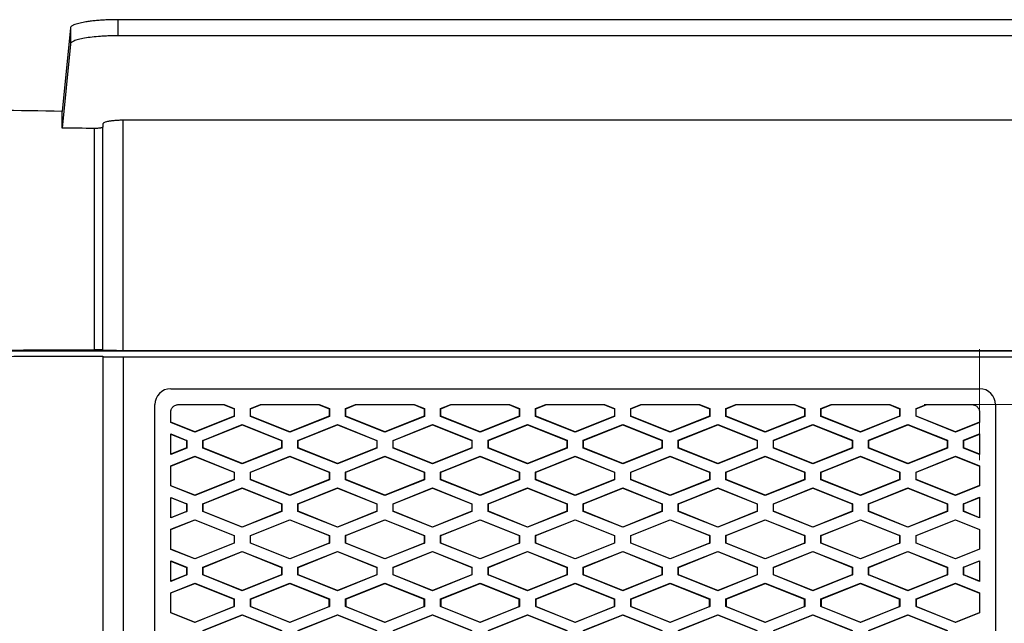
# Model space of a CAD drawing. Header units: millimetres. Extents: x -945 to 1227, y -951 to 1232.
# Tile 116 of 171: x 241 to 303, y 326 to 364. Entities that reach past the tile are written whole.
import ezdxf

# ---------------------------------------------------------------- set-up
doc = ezdxf.new("R2010")
doc.units = ezdxf.units.MM

# ---------------------------------------------------------------- blocks, each defined once
blk = doc.blocks.new('SW_CENTERMARKSYMBOL_0')
at = {"color": 0, "linetype": 'Continuous', "lineweight": 18}
for p, q in [((0, 2.5), (0, 3.5)), ((0, 0), (0, 2.5)), ((-2.5, 0), (-3.5, 0)), ((0, 0), (-2.5, 0)), ((0, 0), (0, -2.5)), ((0, 0), (2.5, 0)), ((2.5, 0), (3.5, 0)), ((0, -2.5), (0, -3.5))]:
    blk.add_line(p, q, dxfattribs=at)

msp = doc.modelspace()

# ---------------------------------------------------------------- linework, layer by layer
at = {"color": 7, "linetype": 'Continuous', "lineweight": 25}
for p, q in [((304.722, 363.799), (247.018, 363.799)), ((247.018, 363.799), (247.018, 362.784)), ((244.018, 363.28), (243.498, 358.019)), ((244.018, 363.28), (244.018, 362.264)), ((244.018, 362.264), (243.494, 356.968)), ((304.722, 362.784), (247.018, 362.784)), ((247.347, 342.926), (247.347, 357.459)), ((304.392, 357.459), (247.347, 357.459)), ((246.07, 357.224), (246.07, 357.031)), ((246.07, 342.967), (246.07, 342.949)), ((321.414, 342.892), (230.325, 342.892)), ((304.392, 342.926), (247.347, 342.926)), ((247.347, 342.529), (247.348, 289.619)), ((247.347, 342.529), (304.392, 342.529)), ((250.347, 340.529), (301.392, 340.529)), ((301.392, 340.529), (301.392, 340.529)), ((249.348, 291.619), (249.347, 339.529)), ((250.847, 339.529), (253.718, 339.529)), ((253.68, 339.529), (254.345, 339.263)), ((253.718, 339.529), (254.359, 339.272)), ((254.359, 339.272), (254.345, 339.263)), ((254.345, 339.263), (254.345, 338.794)), ((254.359, 339.272), (254.359, 338.785)), ((255.377, 339.272), (256.018, 339.529)), ((255.377, 338.785), (255.377, 339.272)), ((255.391, 339.263), (255.377, 339.272)), ((255.391, 339.263), (256.056, 339.529)), ((255.391, 338.794), (255.391, 339.263)), ((256.018, 339.529), (259.718, 339.529)), ((259.68, 339.529), (260.345, 339.263)), ((259.718, 339.529), (260.359, 339.272)), ((260.359, 339.272), (260.345, 339.263)), ((260.345, 339.263), (260.345, 338.795)), ((260.359, 339.272), (260.359, 338.785)), ((261.377, 339.272), (262.018, 339.529)), ((261.377, 338.785), (261.377, 339.272)), ((261.391, 339.263), (261.377, 339.272)), ((261.391, 339.263), (262.056, 339.529)), ((261.391, 338.795), (261.391, 339.263)), ((262.018, 339.529), (265.718, 339.529)), ((265.68, 339.529), (266.345, 339.263)), ((265.718, 339.529), (266.359, 339.272)), ((266.359, 339.272), (266.345, 339.263)), ((266.345, 339.263), (266.345, 338.795)), ((266.359, 339.272), (266.359, 338.785)), ((267.377, 339.272), (268.018, 339.529)), ((267.377, 338.785), (267.377, 339.272)), ((267.391, 339.263), (267.377, 339.272)), ((267.391, 339.263), (268.056, 339.529)), ((267.391, 338.795), (267.391, 339.263)), ((268.018, 339.529), (271.718, 339.529)), ((271.68, 339.529), (272.345, 339.263)), ((271.718, 339.529), (272.359, 339.273)), ((272.359, 339.273), (272.345, 339.263)), ((272.345, 339.263), (272.345, 338.795)), ((272.359, 339.273), (272.359, 338.785)), ((273.377, 339.273), (274.018, 339.529)), ((273.377, 338.785), (273.377, 339.273)), ((273.391, 339.263), (273.377, 339.273)), ((273.391, 339.263), (274.056, 339.529)), ((273.391, 338.795), (273.391, 339.263)), ((274.018, 339.529), (277.718, 339.529)), ((277.68, 339.529), (278.345, 339.263)), ((277.718, 339.529), (278.359, 339.273)), ((278.359, 339.273), (278.345, 339.263)), ((278.345, 339.263), (278.345, 338.795)), ((278.359, 339.273), (278.359, 338.785)), ((279.377, 339.273), (280.018, 339.529)), ((279.377, 338.785), (279.377, 339.273)), ((279.391, 339.263), (279.377, 339.273)), ((279.391, 339.263), (280.056, 339.529)), ((279.391, 338.795), (279.391, 339.263)), ((280.018, 339.529), (283.718, 339.529)), ((283.68, 339.529), (284.345, 339.263)), ((283.718, 339.529), (284.359, 339.273)), ((284.359, 339.273), (284.345, 339.263)), ((284.345, 339.263), (284.345, 338.795)), ((284.359, 339.273), (284.359, 338.785)), ((285.377, 339.273), (286.018, 339.529)), ((285.377, 338.785), (285.377, 339.273)), ((285.391, 339.263), (285.377, 339.273)), ((285.391, 339.263), (286.056, 339.529)), ((285.391, 338.795), (285.391, 339.263)), ((286.018, 339.529), (289.718, 339.529)), ((289.68, 339.529), (290.345, 339.263)), ((289.718, 339.529), (290.359, 339.273)), ((290.359, 339.273), (290.345, 339.263)), ((290.345, 339.263), (290.345, 338.795)), ((290.359, 339.273), (290.359, 338.785)), ((291.377, 339.273), (292.018, 339.529)), ((291.377, 338.785), (291.377, 339.273)), ((291.391, 339.263), (291.377, 339.273)), ((291.391, 339.263), (292.056, 339.529)), ((291.391, 338.795), (291.391, 339.263)), ((292.018, 339.529), (295.718, 339.529)), ((295.68, 339.529), (296.345, 339.263)), ((295.718, 339.529), (296.359, 339.273)), ((296.359, 339.273), (296.345, 339.263)), ((296.345, 339.263), (296.345, 338.795)), ((296.359, 339.273), (296.359, 338.786)), ((297.377, 339.273), (298.018, 339.529)), ((297.377, 338.786), (297.377, 339.273)), ((297.391, 339.263), (297.377, 339.273)), ((297.391, 339.263), (298.056, 339.529)), ((297.391, 338.795), (297.391, 339.263)), ((298.018, 339.529), (300.892, 339.529)), ((302.392, 339.529), (302.393, 291.619)), ((250.347, 338.397), (250.347, 339.029)), ((254.345, 338.794), (251.868, 337.804)), ((254.359, 338.785), (251.868, 337.789)), ((254.345, 338.794), (254.359, 338.785)), ((255.391, 338.794), (255.377, 338.785)), ((257.868, 337.789), (255.377, 338.785)), ((257.868, 337.804), (255.391, 338.794)), ((260.345, 338.795), (257.868, 337.804)), ((260.359, 338.785), (257.868, 337.789)), ((260.345, 338.795), (260.359, 338.785)), ((261.391, 338.795), (261.377, 338.785)), ((263.868, 337.789), (261.377, 338.785)), ((263.868, 337.804), (261.391, 338.795)), ((266.345, 338.795), (263.868, 337.804)), ((266.359, 338.785), (263.868, 337.789)), ((266.345, 338.795), (266.359, 338.785)), ((267.391, 338.795), (267.377, 338.785)), ((269.868, 337.789), (267.377, 338.785)), ((269.868, 337.804), (267.391, 338.795)), ((272.345, 338.795), (269.868, 337.804)), ((272.359, 338.785), (269.868, 337.789)), ((272.345, 338.795), (272.359, 338.785)), ((273.391, 338.795), (273.377, 338.785)), ((275.868, 337.789), (273.377, 338.785)), ((275.868, 337.804), (273.391, 338.795)), ((278.345, 338.795), (275.868, 337.804)), ((278.359, 338.785), (275.868, 337.789)), ((278.345, 338.795), (278.359, 338.785)), ((279.391, 338.795), (279.377, 338.785)), ((281.868, 337.789), (279.377, 338.785)), ((281.868, 337.804), (279.391, 338.795)), ((284.345, 338.795), (281.868, 337.804)), ((284.359, 338.785), (281.868, 337.789)), ((284.345, 338.795), (284.359, 338.785)), ((285.391, 338.795), (285.377, 338.785)), ((287.868, 337.789), (285.377, 338.785)), ((287.868, 337.804), (285.391, 338.795)), ((290.345, 338.795), (287.868, 337.804)), ((290.359, 338.785), (287.868, 337.789)), ((290.345, 338.795), (290.359, 338.785)), ((291.391, 338.795), (291.377, 338.785)), ((293.868, 337.789), (291.377, 338.785)), ((293.868, 337.804), (291.391, 338.795)), ((296.345, 338.795), (293.868, 337.804)), ((296.359, 338.786), (293.868, 337.789)), ((296.345, 338.795), (296.359, 338.786)), ((297.391, 338.795), (297.377, 338.786)), ((299.868, 337.789), (297.377, 338.786)), ((299.868, 337.804), (297.391, 338.795)), ((301.392, 339.029), (301.392, 338.399)), ((251.868, 337.804), (250.347, 338.412)), ((251.868, 337.789), (250.347, 338.397)), ((252.377, 337.272), (254.868, 338.269)), ((252.391, 337.263), (254.868, 338.254)), ((254.868, 338.269), (257.359, 337.272)), ((254.868, 338.254), (254.868, 338.269)), ((254.868, 338.254), (257.345, 337.263)), ((258.377, 337.272), (260.868, 338.269)), ((258.391, 337.263), (260.868, 338.254)), ((260.868, 338.269), (263.359, 337.272)), ((260.868, 338.254), (260.868, 338.269)), ((260.868, 338.254), (263.345, 337.263)), ((264.377, 337.272), (266.868, 338.269)), ((264.391, 337.263), (266.868, 338.254)), ((266.868, 338.269), (269.359, 337.273)), ((266.868, 338.254), (266.868, 338.269)), ((266.868, 338.254), (269.345, 337.263)), ((270.377, 337.273), (272.868, 338.269)), ((270.391, 337.263), (272.868, 338.254)), ((272.868, 338.269), (275.359, 337.273)), ((272.868, 338.254), (272.868, 338.269)), ((272.868, 338.254), (275.345, 337.263)), ((276.377, 337.273), (278.868, 338.269)), ((276.391, 337.263), (278.868, 338.254)), ((278.868, 338.269), (281.359, 337.273)), ((278.868, 338.254), (278.868, 338.269)), ((278.868, 338.254), (281.345, 337.263)), ((282.377, 337.273), (284.868, 338.269)), ((282.391, 337.263), (284.868, 338.254)), ((284.868, 338.269), (287.359, 337.273)), ((284.868, 338.254), (284.868, 338.269)), ((284.868, 338.254), (287.345, 337.263)), ((288.377, 337.273), (290.868, 338.269)), ((288.391, 337.263), (290.868, 338.254)), ((290.868, 338.269), (293.359, 337.273)), ((290.868, 338.254), (290.868, 338.269)), ((290.868, 338.254), (293.345, 337.263)), ((294.377, 337.273), (296.868, 338.269)), ((294.391, 337.263), (296.868, 338.254)), ((296.868, 338.269), (299.359, 337.273)), ((296.868, 338.254), (296.868, 338.269)), ((296.868, 338.254), (299.345, 337.263)), ((301.392, 338.414), (299.868, 337.804)), ((301.392, 338.399), (299.868, 337.789)), ((250.347, 337.677), (251.359, 337.272)), ((250.347, 336.38), (250.347, 337.677)), ((250.347, 337.662), (251.345, 337.263)), ((251.868, 337.804), (251.868, 337.789)), ((257.868, 337.804), (257.868, 337.789)), ((263.868, 337.804), (263.868, 337.789)), ((269.868, 337.804), (269.868, 337.789)), ((275.868, 337.804), (275.868, 337.789)), ((281.868, 337.804), (281.868, 337.789)), ((287.868, 337.804), (287.868, 337.789)), ((293.868, 337.804), (293.868, 337.789)), ((299.868, 337.789), (299.868, 337.804)), ((300.377, 337.273), (301.392, 337.679)), ((300.391, 337.264), (301.392, 337.664)), ((301.392, 337.679), (301.392, 336.38)), ((251.345, 336.794), (250.347, 336.395)), ((251.359, 336.785), (250.347, 336.38)), ((251.359, 337.272), (251.345, 337.263)), ((251.345, 337.263), (251.345, 336.794)), ((251.345, 336.794), (251.359, 336.785)), ((251.359, 337.272), (251.359, 336.785)), ((252.377, 336.785), (252.377, 337.272)), ((252.391, 337.263), (252.377, 337.272)), ((252.391, 336.794), (252.377, 336.785)), ((254.868, 335.789), (252.377, 336.785)), ((252.391, 336.794), (252.391, 337.263)), ((254.868, 335.804), (252.391, 336.794)), ((257.345, 336.795), (254.868, 335.804)), ((257.359, 336.785), (254.868, 335.789)), ((257.345, 337.263), (257.359, 337.272)), ((257.345, 337.263), (257.345, 336.795)), ((257.345, 336.795), (257.359, 336.785)), ((257.359, 337.272), (257.359, 336.785)), ((258.377, 336.785), (258.377, 337.272)), ((258.391, 337.263), (258.377, 337.272)), ((258.391, 336.795), (258.377, 336.785)), ((260.868, 335.789), (258.377, 336.785)), ((258.391, 336.795), (258.391, 337.263)), ((260.868, 335.804), (258.391, 336.795)), ((263.345, 336.795), (260.868, 335.804)), ((263.359, 336.785), (260.868, 335.789)), ((263.345, 337.263), (263.359, 337.272)), ((263.345, 337.263), (263.345, 336.795)), ((263.345, 336.795), (263.359, 336.785)), ((263.359, 337.272), (263.359, 336.785)), ((264.377, 336.785), (264.377, 337.272)), ((264.391, 337.263), (264.377, 337.272)), ((264.391, 336.795), (264.377, 336.785)), ((266.868, 335.789), (264.377, 336.785)), ((264.391, 336.795), (264.391, 337.263)), ((266.868, 335.804), (264.391, 336.795)), ((269.345, 336.795), (266.868, 335.804)), ((269.359, 336.785), (266.868, 335.789)), ((269.345, 337.263), (269.359, 337.273)), ((269.345, 337.263), (269.345, 336.795)), ((269.345, 336.795), (269.359, 336.785)), ((269.359, 337.273), (269.359, 336.785)), ((270.377, 336.785), (270.377, 337.273)), ((270.391, 337.263), (270.377, 337.273)), ((270.391, 336.795), (270.377, 336.785)), ((272.868, 335.789), (270.377, 336.785)), ((270.391, 336.795), (270.391, 337.263)), ((272.868, 335.804), (270.391, 336.795)), ((275.345, 336.795), (272.868, 335.804)), ((275.359, 336.785), (272.868, 335.789)), ((275.345, 337.263), (275.359, 337.273)), ((275.345, 337.263), (275.345, 336.795)), ((275.345, 336.795), (275.359, 336.785)), ((275.359, 337.273), (275.359, 336.785)), ((276.377, 336.785), (276.377, 337.273)), ((276.391, 337.263), (276.377, 337.273)), ((276.377, 336.785), (276.391, 336.795)), ((278.868, 335.789), (276.377, 336.785)), ((276.391, 336.795), (276.391, 337.263)), ((278.868, 335.804), (276.391, 336.795)), ((281.345, 336.795), (278.868, 335.804)), ((281.359, 336.785), (278.868, 335.789)), ((281.345, 337.263), (281.359, 337.273)), ((281.345, 337.263), (281.345, 336.795)), ((281.345, 336.795), (281.359, 336.785)), ((281.359, 337.273), (281.359, 336.785)), ((282.377, 336.785), (282.377, 337.273)), ((282.391, 337.263), (282.377, 337.273)), ((282.377, 336.785), (282.391, 336.795)), ((284.868, 335.789), (282.377, 336.785)), ((282.391, 336.795), (282.391, 337.263)), ((284.868, 335.804), (282.391, 336.795)), ((287.345, 336.795), (284.868, 335.804)), ((287.359, 336.786), (284.868, 335.789)), ((287.345, 337.263), (287.359, 337.273)), ((287.345, 337.263), (287.345, 336.795)), ((287.345, 336.795), (287.359, 336.786)), ((287.359, 337.273), (287.359, 336.786)), ((288.377, 336.786), (288.377, 337.273)), ((288.391, 337.263), (288.377, 337.273)), ((288.377, 336.786), (288.391, 336.795)), ((290.868, 335.789), (288.377, 336.786)), ((288.391, 336.795), (288.391, 337.263)), ((290.868, 335.804), (288.391, 336.795)), ((293.345, 336.795), (290.868, 335.804)), ((293.359, 336.786), (290.868, 335.789)), ((293.345, 337.263), (293.359, 337.273)), ((293.345, 337.263), (293.345, 336.795)), ((293.345, 336.795), (293.359, 336.786)), ((293.359, 337.273), (293.359, 336.786)), ((294.377, 336.786), (294.377, 337.273)), ((294.391, 337.263), (294.377, 337.273)), ((294.377, 336.786), (294.391, 336.795)), ((296.868, 335.789), (294.377, 336.786)), ((294.391, 336.795), (294.391, 337.263)), ((296.868, 335.804), (294.391, 336.795)), ((299.345, 336.795), (296.868, 335.804)), ((299.359, 336.786), (296.868, 335.789)), ((299.345, 337.263), (299.359, 337.273)), ((299.345, 337.263), (299.345, 336.795)), ((299.345, 336.795), (299.359, 336.786)), ((299.359, 337.273), (299.359, 336.786)), ((300.377, 336.786), (300.377, 337.273)), ((300.391, 337.264), (300.377, 337.273)), ((300.377, 336.786), (300.391, 336.795)), ((301.392, 336.38), (300.377, 336.786)), ((300.391, 336.795), (300.391, 337.264)), ((301.392, 336.395), (300.391, 336.795)), ((250.347, 335.66), (251.868, 336.268)), ((250.347, 335.645), (251.868, 336.253)), ((251.868, 336.268), (254.359, 335.272)), ((251.868, 336.268), (251.868, 336.253)), ((251.868, 336.253), (254.345, 335.263)), ((255.377, 335.272), (257.868, 336.269)), ((255.391, 335.263), (257.868, 336.254)), ((257.868, 336.269), (260.359, 335.272)), ((257.868, 336.269), (257.868, 336.254)), ((257.868, 336.254), (260.345, 335.263)), ((261.377, 335.272), (263.868, 336.269)), ((261.391, 335.263), (263.868, 336.254)), ((263.868, 336.269), (266.359, 335.272)), ((263.868, 336.269), (263.868, 336.254)), ((263.868, 336.254), (266.345, 335.263)), ((267.377, 335.272), (269.868, 336.269)), ((267.391, 335.263), (269.868, 336.254)), ((269.868, 336.269), (272.359, 335.273)), ((269.868, 336.269), (269.868, 336.254)), ((269.868, 336.254), (272.345, 335.263)), ((273.377, 335.273), (275.868, 336.269)), ((273.391, 335.263), (275.868, 336.254)), ((275.868, 336.269), (278.359, 335.273)), ((275.868, 336.254), (275.868, 336.269)), ((275.868, 336.254), (278.345, 335.263)), ((279.377, 335.273), (281.868, 336.269)), ((279.391, 335.263), (281.868, 336.254)), ((281.868, 336.269), (284.359, 335.273)), ((281.868, 336.254), (281.868, 336.269)), ((281.868, 336.254), (284.345, 335.263)), ((285.377, 335.273), (287.868, 336.269)), ((285.391, 335.263), (287.868, 336.254)), ((287.868, 336.269), (290.359, 335.273)), ((287.868, 336.254), (287.868, 336.269)), ((287.868, 336.254), (290.345, 335.263)), ((291.377, 335.273), (293.868, 336.269)), ((291.391, 335.263), (293.868, 336.254)), ((293.868, 336.269), (296.359, 335.273)), ((293.868, 336.254), (293.868, 336.269)), ((293.868, 336.254), (296.345, 335.263)), ((297.377, 335.273), (299.868, 336.269)), ((297.391, 335.263), (299.868, 336.254)), ((299.868, 336.269), (301.392, 335.659)), ((299.868, 336.254), (299.868, 336.269)), ((299.868, 336.254), (301.392, 335.644)), ((250.347, 334.397), (250.347, 335.66)), ((254.868, 335.789), (254.868, 335.804)), ((260.868, 335.789), (260.868, 335.804)), ((266.868, 335.789), (266.868, 335.804)), ((272.868, 335.789), (272.868, 335.804)), ((278.868, 335.804), (278.868, 335.789)), ((284.868, 335.804), (284.868, 335.789)), ((290.868, 335.804), (290.868, 335.789)), ((296.868, 335.804), (296.868, 335.789)), ((301.392, 335.659), (301.392, 334.399)), ((254.345, 335.263), (254.359, 335.272)), ((254.345, 335.263), (254.345, 334.794)), ((254.359, 335.272), (254.359, 334.785)), ((255.377, 334.785), (255.377, 335.272)), ((255.391, 335.263), (255.377, 335.272)), ((255.391, 334.794), (255.391, 335.263)), ((260.345, 335.263), (260.359, 335.272)), ((260.345, 335.263), (260.345, 334.795)), ((260.359, 335.272), (260.359, 334.785)), ((261.377, 334.785), (261.377, 335.272)), ((261.391, 335.263), (261.377, 335.272)), ((261.391, 334.795), (261.391, 335.263)), ((266.345, 335.263), (266.359, 335.272)), ((266.345, 335.263), (266.345, 334.795)), ((266.359, 335.272), (266.359, 334.785)), ((267.377, 334.785), (267.377, 335.272)), ((267.391, 335.263), (267.377, 335.272)), ((267.391, 334.795), (267.391, 335.263)), ((272.345, 335.263), (272.359, 335.273)), ((272.345, 335.263), (272.345, 334.795)), ((272.359, 335.273), (272.359, 334.785)), ((273.377, 334.785), (273.377, 335.273)), ((273.391, 335.263), (273.377, 335.273)), ((273.391, 334.795), (273.391, 335.263)), ((278.359, 335.273), (278.345, 335.263)), ((278.345, 335.263), (278.345, 334.795)), ((278.359, 335.273), (278.359, 334.785)), ((279.377, 334.785), (279.377, 335.273)), ((279.391, 335.263), (279.377, 335.273)), ((279.391, 334.795), (279.391, 335.263)), ((284.359, 335.273), (284.345, 335.263)), ((284.345, 335.263), (284.345, 334.795)), ((284.359, 335.273), (284.359, 334.785)), ((285.377, 334.785), (285.377, 335.273)), ((285.391, 335.263), (285.377, 335.273)), ((285.391, 334.795), (285.391, 335.263)), ((290.359, 335.273), (290.345, 335.263)), ((290.345, 335.263), (290.345, 334.795)), ((290.359, 335.273), (290.359, 334.785)), ((291.377, 334.785), (291.377, 335.273)), ((291.391, 335.263), (291.377, 335.273)), ((291.391, 334.795), (291.391, 335.263)), ((296.359, 335.273), (296.345, 335.263)), ((296.345, 335.263), (296.345, 334.795)), ((296.359, 335.273), (296.359, 334.786)), ((297.377, 334.786), (297.377, 335.273)), ((297.391, 335.263), (297.377, 335.273)), ((297.391, 334.795), (297.391, 335.263)), ((251.868, 333.804), (250.347, 334.412)), ((251.868, 333.789), (250.347, 334.397)), ((254.345, 334.794), (251.868, 333.804)), ((254.359, 334.785), (251.868, 333.789)), ((252.377, 333.272), (254.868, 334.269)), ((252.391, 333.263), (254.868, 334.254)), ((254.345, 334.794), (254.359, 334.785)), ((254.868, 334.269), (257.359, 333.272)), ((254.868, 334.254), (254.868, 334.269)), ((254.868, 334.254), (257.345, 333.263)), ((255.391, 334.794), (255.377, 334.785)), ((257.868, 333.789), (255.377, 334.785)), ((257.868, 333.804), (255.391, 334.794)), ((260.345, 334.795), (257.868, 333.804)), ((260.359, 334.785), (257.868, 333.789)), ((258.377, 333.272), (260.868, 334.269)), ((258.391, 333.263), (260.868, 334.254)), ((260.345, 334.795), (260.359, 334.785)), ((260.868, 334.269), (263.359, 333.272)), ((260.868, 334.254), (260.868, 334.269)), ((260.868, 334.254), (263.345, 333.263)), ((261.391, 334.795), (261.377, 334.785)), ((263.868, 333.789), (261.377, 334.785)), ((263.868, 333.804), (261.391, 334.795)), ((266.345, 334.795), (263.868, 333.804)), ((266.359, 334.785), (263.868, 333.789)), ((264.377, 333.272), (266.868, 334.269)), ((264.391, 333.263), (266.868, 334.254)), ((266.345, 334.795), (266.359, 334.785)), ((266.868, 334.269), (269.359, 333.273)), ((266.868, 334.254), (266.868, 334.269)), ((266.868, 334.254), (269.345, 333.263)), ((267.391, 334.795), (267.377, 334.785)), ((269.868, 333.789), (267.377, 334.785)), ((269.868, 333.804), (267.391, 334.795)), ((272.345, 334.795), (269.868, 333.804)), ((272.359, 334.785), (269.868, 333.789)), ((270.377, 333.273), (272.868, 334.269)), ((270.391, 333.263), (272.868, 334.254)), ((272.345, 334.795), (272.359, 334.785)), ((272.868, 334.269), (275.359, 333.273)), ((272.868, 334.254), (272.868, 334.269)), ((272.868, 334.254), (275.345, 333.263)), ((273.391, 334.795), (273.377, 334.785)), ((275.868, 333.789), (273.377, 334.785)), ((275.868, 333.804), (273.391, 334.795)), ((278.345, 334.795), (275.868, 333.804)), ((278.359, 334.785), (275.868, 333.789)), ((276.377, 333.273), (278.868, 334.269)), ((276.391, 333.263), (278.868, 334.254)), ((278.345, 334.795), (278.359, 334.785)), ((278.868, 334.269), (281.359, 333.273)), ((278.868, 334.254), (278.868, 334.269)), ((278.868, 334.254), (281.345, 333.263)), ((279.391, 334.795), (279.377, 334.785)), ((281.868, 333.789), (279.377, 334.785)), ((281.868, 333.804), (279.391, 334.795)), ((284.345, 334.795), (281.868, 333.804)), ((284.359, 334.785), (281.868, 333.789)), ((282.377, 333.273), (284.868, 334.269)), ((282.391, 333.263), (284.868, 334.254)), ((284.345, 334.795), (284.359, 334.785)), ((284.868, 334.269), (287.359, 333.273)), ((284.868, 334.254), (284.868, 334.269)), ((284.868, 334.254), (287.345, 333.263)), ((285.391, 334.795), (285.377, 334.785)), ((287.868, 333.789), (285.377, 334.785)), ((287.868, 333.804), (285.391, 334.795)), ((290.345, 334.795), (287.868, 333.804)), ((290.359, 334.785), (287.868, 333.789)), ((288.377, 333.273), (290.868, 334.269)), ((288.391, 333.263), (290.868, 334.254)), ((290.345, 334.795), (290.359, 334.785)), ((290.868, 334.269), (293.359, 333.273)), ((290.868, 334.254), (290.868, 334.269)), ((290.868, 334.254), (293.345, 333.263)), ((291.391, 334.795), (291.377, 334.785)), ((293.868, 333.789), (291.377, 334.785)), ((293.868, 333.804), (291.391, 334.795)), ((296.345, 334.795), (293.868, 333.804)), ((296.359, 334.786), (293.868, 333.789)), ((294.377, 333.273), (296.868, 334.269)), ((294.391, 333.263), (296.868, 334.254)), ((296.345, 334.795), (296.359, 334.786)), ((296.868, 334.269), (299.359, 333.273)), ((296.868, 334.254), (296.868, 334.269)), ((296.868, 334.254), (299.345, 333.263)), ((297.391, 334.795), (297.377, 334.786)), ((299.868, 333.789), (297.377, 334.786)), ((299.868, 333.804), (297.391, 334.795)), ((301.392, 334.414), (299.868, 333.804)), ((301.392, 334.399), (299.868, 333.789)), ((250.347, 333.677), (251.359, 333.272)), ((250.347, 332.38), (250.347, 333.677)), ((250.347, 333.662), (251.345, 333.263)), ((251.868, 333.804), (251.868, 333.789)), ((257.868, 333.804), (257.868, 333.789)), ((263.868, 333.804), (263.868, 333.789)), ((269.868, 333.804), (269.868, 333.789)), ((275.868, 333.804), (275.868, 333.789)), ((281.868, 333.804), (281.868, 333.789)), ((287.868, 333.804), (287.868, 333.789)), ((293.868, 333.804), (293.868, 333.789)), ((299.868, 333.789), (299.868, 333.804)), ((300.377, 333.273), (301.392, 333.679)), ((300.391, 333.264), (301.392, 333.664)), ((301.392, 333.679), (301.392, 332.38)), ((251.359, 333.272), (251.345, 333.263)), ((251.345, 333.263), (251.345, 332.794)), ((251.359, 333.272), (251.359, 332.785)), ((252.377, 332.785), (252.377, 333.272)), ((252.391, 333.263), (252.377, 333.272)), ((252.391, 332.794), (252.391, 333.263)), ((257.345, 333.263), (257.359, 333.272)), ((257.345, 333.263), (257.345, 332.795)), ((257.359, 333.272), (257.359, 332.785)), ((258.377, 332.785), (258.377, 333.272)), ((258.391, 333.263), (258.377, 333.272)), ((258.391, 332.795), (258.391, 333.263)), ((263.359, 333.272), (263.345, 333.263)), ((263.345, 333.263), (263.345, 332.795)), ((263.359, 333.272), (263.359, 332.785)), ((264.377, 332.785), (264.377, 333.272)), ((264.391, 333.263), (264.377, 333.272)), ((264.391, 332.795), (264.391, 333.263)), ((269.359, 333.273), (269.345, 333.263)), ((269.345, 333.263), (269.345, 332.795)), ((269.359, 333.273), (269.359, 332.785)), ((270.377, 332.785), (270.377, 333.273)), ((270.391, 333.263), (270.377, 333.273)), ((270.391, 332.795), (270.391, 333.263)), ((275.359, 333.273), (275.345, 333.263)), ((275.345, 333.263), (275.345, 332.795)), ((275.359, 333.273), (275.359, 332.785)), ((276.377, 332.785), (276.377, 333.273)), ((276.391, 333.263), (276.377, 333.273)), ((276.391, 332.795), (276.391, 333.263)), ((281.359, 333.273), (281.345, 333.263)), ((281.345, 333.263), (281.345, 332.795)), ((281.359, 333.273), (281.359, 332.785)), ((282.377, 332.785), (282.377, 333.273)), ((282.391, 333.263), (282.377, 333.273)), ((282.391, 332.795), (282.391, 333.263)), ((287.359, 333.273), (287.345, 333.263)), ((287.345, 333.263), (287.345, 332.795)), ((287.359, 333.273), (287.359, 332.786)), ((288.377, 332.786), (288.377, 333.273)), ((288.391, 333.263), (288.377, 333.273)), ((288.391, 332.795), (288.391, 333.263)), ((293.359, 333.273), (293.345, 333.263)), ((293.345, 333.263), (293.345, 332.795)), ((293.359, 333.273), (293.359, 332.786)), ((294.377, 332.786), (294.377, 333.273)), ((294.391, 333.263), (294.377, 333.273)), ((294.391, 332.795), (294.391, 333.263)), ((299.345, 333.263), (299.359, 333.273)), ((299.345, 333.263), (299.345, 332.795)), ((299.359, 333.273), (299.359, 332.786)), ((300.377, 332.786), (300.377, 333.273)), ((300.391, 333.264), (300.377, 333.273)), ((300.391, 332.795), (300.391, 333.264)), ((251.345, 332.794), (250.347, 332.395)), ((251.359, 332.785), (250.347, 332.38)), ((251.345, 332.794), (251.359, 332.785)), ((252.391, 332.794), (252.377, 332.785)), ((254.868, 331.789), (252.377, 332.785)), ((254.868, 331.804), (252.391, 332.794)), ((257.345, 332.795), (254.868, 331.804)), ((257.359, 332.785), (254.868, 331.789)), ((257.345, 332.795), (257.359, 332.785)), ((258.377, 332.785), (258.391, 332.795)), ((260.868, 331.789), (258.377, 332.785)), ((260.868, 331.804), (258.391, 332.795)), ((263.345, 332.795), (260.868, 331.804)), ((263.359, 332.785), (260.868, 331.789)), ((263.345, 332.795), (263.359, 332.785)), ((264.377, 332.785), (264.391, 332.795)), ((266.868, 331.789), (264.377, 332.785)), ((266.868, 331.804), (264.391, 332.795)), ((269.345, 332.795), (266.868, 331.804)), ((269.359, 332.785), (266.868, 331.789)), ((269.345, 332.795), (269.359, 332.785)), ((270.377, 332.785), (270.391, 332.795)), ((272.868, 331.789), (270.377, 332.785)), ((272.868, 331.804), (270.391, 332.795)), ((275.345, 332.795), (272.868, 331.804)), ((275.359, 332.785), (272.868, 331.789)), ((275.345, 332.795), (275.359, 332.785)), ((276.377, 332.785), (276.391, 332.795)), ((278.868, 331.789), (276.377, 332.785)), ((278.868, 331.804), (276.391, 332.795)), ((281.345, 332.795), (278.868, 331.804)), ((281.359, 332.785), (278.868, 331.789)), ((281.345, 332.795), (281.359, 332.785)), ((282.377, 332.785), (282.391, 332.795)), ((284.868, 331.789), (282.377, 332.785)), ((284.868, 331.804), (282.391, 332.795)), ((287.345, 332.795), (284.868, 331.804)), ((287.359, 332.786), (284.868, 331.789)), ((287.345, 332.795), (287.359, 332.786)), ((288.377, 332.786), (288.391, 332.795)), ((290.868, 331.789), (288.377, 332.786)), ((290.868, 331.804), (288.391, 332.795)), ((293.345, 332.795), (290.868, 331.804)), ((293.359, 332.786), (290.868, 331.789)), ((293.345, 332.795), (293.359, 332.786)), ((294.377, 332.786), (294.391, 332.795)), ((296.868, 331.789), (294.377, 332.786)), ((296.868, 331.804), (294.391, 332.795)), ((299.345, 332.795), (296.868, 331.804)), ((299.359, 332.786), (296.868, 331.789)), ((299.345, 332.795), (299.359, 332.786)), ((300.377, 332.786), (300.391, 332.795)), ((301.392, 332.38), (300.377, 332.786)), ((301.392, 332.395), (300.391, 332.795)), ((250.347, 331.66), (251.868, 332.268)), ((250.347, 331.645), (251.868, 332.253)), ((251.868, 332.268), (254.359, 331.272)), ((251.868, 332.268), (251.868, 332.253)), ((251.868, 332.253), (254.345, 331.263)), ((254.868, 331.789), (254.868, 331.804)), ((255.377, 331.272), (257.868, 332.269)), ((255.391, 331.263), (257.868, 332.254)), ((257.868, 332.269), (260.359, 331.272)), ((257.868, 332.269), (257.868, 332.254)), ((257.868, 332.254), (260.345, 331.263)), ((260.868, 331.804), (260.868, 331.789)), ((261.377, 331.272), (263.868, 332.269)), ((261.391, 331.263), (263.868, 332.254)), ((263.868, 332.269), (266.359, 331.272)), ((263.868, 332.269), (263.868, 332.254)), ((263.868, 332.254), (266.345, 331.263)), ((266.868, 331.804), (266.868, 331.789)), ((267.377, 331.272), (269.868, 332.269)), ((267.391, 331.263), (269.868, 332.254)), ((269.868, 332.269), (272.359, 331.273)), ((269.868, 332.269), (269.868, 332.254)), ((269.868, 332.254), (272.345, 331.263)), ((272.868, 331.804), (272.868, 331.789)), ((273.377, 331.273), (275.868, 332.269)), ((273.391, 331.263), (275.868, 332.254)), ((275.868, 332.269), (278.359, 331.273)), ((275.868, 332.254), (275.868, 332.269)), ((275.868, 332.254), (278.345, 331.263)), ((278.868, 331.804), (278.868, 331.789)), ((279.377, 331.273), (281.868, 332.269)), ((279.391, 331.263), (281.868, 332.254)), ((281.868, 332.269), (284.359, 331.273)), ((281.868, 332.254), (281.868, 332.269)), ((281.868, 332.254), (284.345, 331.263)), ((284.868, 331.804), (284.868, 331.789)), ((285.377, 331.273), (287.868, 332.269)), ((285.391, 331.263), (287.868, 332.254)), ((287.868, 332.269), (290.359, 331.273)), ((287.868, 332.254), (287.868, 332.269)), ((287.868, 332.254), (290.345, 331.263)), ((290.868, 331.804), (290.868, 331.789)), ((291.377, 331.273), (293.868, 332.269)), ((291.391, 331.263), (293.868, 332.254)), ((293.868, 332.269), (296.359, 331.273)), ((293.868, 332.254), (293.868, 332.269)), ((293.868, 332.254), (296.345, 331.263)), ((296.868, 331.804), (296.868, 331.789)), ((297.377, 331.273), (299.868, 332.269)), ((297.391, 331.263), (299.868, 332.254)), ((299.868, 332.269), (301.392, 331.659)), ((299.868, 332.254), (299.868, 332.269)), ((299.868, 332.254), (301.392, 331.644)), ((250.347, 330.397), (250.347, 331.66)), ((254.345, 331.263), (254.359, 331.272)), ((254.345, 331.263), (254.345, 330.794)), ((254.359, 331.272), (254.359, 330.785)), ((255.377, 330.785), (255.377, 331.272)), ((255.391, 331.263), (255.377, 331.272)), ((255.391, 330.794), (255.391, 331.263)), ((260.345, 331.263), (260.359, 331.272)), ((260.345, 331.263), (260.345, 330.795)), ((260.359, 331.272), (260.359, 330.785)), ((261.377, 330.785), (261.377, 331.272)), ((261.391, 331.263), (261.377, 331.272)), ((261.391, 330.795), (261.391, 331.263)), ((266.345, 331.263), (266.359, 331.272)), ((266.345, 331.263), (266.345, 330.795)), ((266.359, 331.272), (266.359, 330.785)), ((267.377, 330.785), (267.377, 331.272)), ((267.391, 331.263), (267.377, 331.272)), ((267.391, 330.795), (267.391, 331.263)), ((272.345, 331.263), (272.359, 331.273)), ((272.345, 331.263), (272.345, 330.795)), ((272.359, 331.273), (272.359, 330.785)), ((273.377, 330.785), (273.377, 331.273)), ((273.391, 331.263), (273.377, 331.273)), ((273.391, 330.795), (273.391, 331.263)), ((278.359, 331.273), (278.345, 331.263)), ((278.345, 331.263), (278.345, 330.795)), ((278.359, 331.273), (278.359, 330.785)), ((279.377, 330.785), (279.377, 331.273)), ((279.391, 331.263), (279.377, 331.273)), ((279.391, 330.795), (279.391, 331.263)), ((284.359, 331.273), (284.345, 331.263)), ((284.345, 331.263), (284.345, 330.795)), ((284.359, 331.273), (284.359, 330.785)), ((285.377, 330.785), (285.377, 331.273)), ((285.391, 331.263), (285.377, 331.273)), ((285.391, 330.795), (285.391, 331.263)), ((290.359, 331.273), (290.345, 331.263)), ((290.345, 331.263), (290.345, 330.795)), ((290.359, 331.273), (290.359, 330.785)), ((291.377, 330.785), (291.377, 331.273)), ((291.391, 331.263), (291.377, 331.273)), ((291.391, 330.795), (291.391, 331.263)), ((296.359, 331.273), (296.345, 331.263)), ((296.345, 331.263), (296.345, 330.795)), ((296.359, 331.273), (296.359, 330.786)), ((297.377, 330.786), (297.377, 331.273)), ((297.391, 331.263), (297.377, 331.273)), ((297.391, 330.795), (297.391, 331.263)), ((301.392, 331.659), (301.392, 330.399)), ((254.345, 330.794), (251.868, 329.804)), ((254.359, 330.785), (251.868, 329.789)), ((254.345, 330.794), (254.359, 330.785)), ((255.391, 330.794), (255.377, 330.785)), ((257.868, 329.789), (255.377, 330.785)), ((257.868, 329.804), (255.391, 330.794)), ((260.345, 330.795), (257.868, 329.804)), ((260.359, 330.785), (257.868, 329.789)), ((260.345, 330.795), (260.359, 330.785)), ((261.391, 330.795), (261.377, 330.785)), ((263.868, 329.789), (261.377, 330.785)), ((263.868, 329.804), (261.391, 330.795)), ((266.345, 330.795), (263.868, 329.804)), ((266.359, 330.785), (263.868, 329.789)), ((266.345, 330.795), (266.359, 330.785)), ((267.391, 330.795), (267.377, 330.785)), ((269.868, 329.789), (267.377, 330.785)), ((269.868, 329.804), (267.391, 330.795)), ((272.345, 330.795), (269.868, 329.804)), ((272.359, 330.785), (269.868, 329.789)), ((272.345, 330.795), (272.359, 330.785)), ((273.391, 330.795), (273.377, 330.785)), ((275.868, 329.789), (273.377, 330.785)), ((275.868, 329.804), (273.391, 330.795)), ((278.345, 330.795), (275.868, 329.804)), ((278.359, 330.785), (275.868, 329.789)), ((278.345, 330.795), (278.359, 330.785)), ((279.391, 330.795), (279.377, 330.785)), ((281.868, 329.789), (279.377, 330.785)), ((281.868, 329.804), (279.391, 330.795)), ((284.345, 330.795), (281.868, 329.804)), ((284.359, 330.785), (281.868, 329.789)), ((284.345, 330.795), (284.359, 330.785)), ((285.391, 330.795), (285.377, 330.785)), ((287.868, 329.789), (285.377, 330.785)), ((287.868, 329.804), (285.391, 330.795)), ((290.345, 330.795), (287.868, 329.804)), ((290.359, 330.785), (287.868, 329.789)), ((290.345, 330.795), (290.359, 330.785)), ((291.391, 330.795), (291.377, 330.785)), ((293.868, 329.789), (291.377, 330.785)), ((293.868, 329.804), (291.391, 330.795)), ((296.345, 330.795), (293.868, 329.804)), ((296.359, 330.786), (293.868, 329.789)), ((296.345, 330.795), (296.359, 330.786)), ((297.391, 330.795), (297.377, 330.786)), ((299.868, 329.789), (297.377, 330.786)), ((299.868, 329.804), (297.391, 330.795)), ((251.868, 329.804), (250.347, 330.412)), ((251.868, 329.789), (250.347, 330.397)), ((252.378, 329.272), (254.868, 330.269)), ((252.391, 329.263), (254.868, 330.254)), ((254.868, 330.269), (257.359, 329.272)), ((254.868, 330.254), (254.868, 330.269)), ((254.868, 330.254), (257.345, 329.263)), ((258.378, 329.272), (260.868, 330.269)), ((258.391, 329.263), (260.868, 330.254)), ((260.868, 330.269), (263.359, 329.272)), ((260.868, 330.254), (260.868, 330.269)), ((260.868, 330.254), (263.345, 329.263)), ((264.378, 329.272), (266.868, 330.269)), ((264.391, 329.263), (266.868, 330.254)), ((266.868, 330.269), (269.359, 329.273)), ((266.868, 330.254), (266.868, 330.269)), ((266.868, 330.254), (269.345, 329.263)), ((270.378, 329.273), (272.868, 330.269)), ((270.391, 329.263), (272.868, 330.254)), ((272.868, 330.269), (275.359, 329.273)), ((272.868, 330.254), (272.868, 330.269)), ((272.868, 330.254), (275.345, 329.263)), ((276.378, 329.273), (278.868, 330.269)), ((276.391, 329.263), (278.868, 330.254)), ((278.868, 330.269), (281.359, 329.273)), ((278.868, 330.254), (278.868, 330.269)), ((278.868, 330.254), (281.345, 329.263)), ((282.378, 329.273), (284.868, 330.269)), ((282.391, 329.263), (284.868, 330.254)), ((284.868, 330.269), (287.359, 329.273)), ((284.868, 330.254), (284.868, 330.269)), ((284.868, 330.254), (287.345, 329.263)), ((288.378, 329.273), (290.868, 330.269)), ((288.391, 329.263), (290.868, 330.254)), ((290.868, 330.269), (293.359, 329.273)), ((290.868, 330.254), (290.868, 330.269)), ((290.868, 330.254), (293.345, 329.263)), ((294.378, 329.273), (296.868, 330.269)), ((294.391, 329.263), (296.868, 330.254)), ((296.868, 330.269), (299.359, 329.273)), ((296.868, 330.254), (296.868, 330.269)), ((296.868, 330.254), (299.345, 329.263)), ((301.392, 330.414), (299.868, 329.804)), ((301.392, 330.399), (299.868, 329.789)), ((250.347, 329.677), (251.359, 329.272)), ((250.347, 328.38), (250.347, 329.677)), ((250.347, 329.662), (251.345, 329.263)), ((251.868, 329.804), (251.868, 329.789)), ((257.868, 329.804), (257.868, 329.789)), ((263.868, 329.804), (263.868, 329.789)), ((269.868, 329.804), (269.868, 329.789)), ((275.868, 329.804), (275.868, 329.789)), ((281.868, 329.804), (281.868, 329.789)), ((287.868, 329.804), (287.868, 329.789)), ((293.868, 329.804), (293.868, 329.789)), ((299.868, 329.789), (299.868, 329.804)), ((300.378, 329.273), (301.392, 329.679)), ((300.391, 329.264), (301.392, 329.664)), ((301.392, 329.679), (301.392, 328.38)), ((251.345, 328.794), (250.347, 328.395)), ((251.359, 328.785), (250.347, 328.38)), ((251.359, 329.272), (251.345, 329.263)), ((251.345, 329.263), (251.345, 328.794)), ((251.345, 328.794), (251.359, 328.785)), ((251.359, 329.272), (251.359, 328.785)), ((252.378, 328.785), (252.378, 329.272)), ((252.391, 329.263), (252.378, 329.272)), ((252.391, 328.794), (252.378, 328.785)), ((254.868, 327.789), (252.378, 328.785)), ((252.391, 328.794), (252.391, 329.263)), ((254.868, 327.804), (252.391, 328.794)), ((257.345, 328.795), (254.868, 327.804)), ((257.359, 328.785), (254.868, 327.789)), ((257.345, 329.263), (257.359, 329.272)), ((257.345, 329.263), (257.345, 328.795)), ((257.345, 328.795), (257.359, 328.785)), ((257.359, 329.272), (257.359, 328.785)), ((258.378, 328.785), (258.378, 329.272)), ((258.391, 329.263), (258.378, 329.272)), ((258.378, 328.785), (258.391, 328.795)), ((260.868, 327.789), (258.378, 328.785)), ((258.391, 328.795), (258.391, 329.263)), ((260.868, 327.804), (258.391, 328.795)), ((263.345, 328.795), (260.868, 327.804)), ((263.359, 328.785), (260.868, 327.789)), ((263.359, 329.272), (263.345, 329.263)), ((263.345, 329.263), (263.345, 328.795)), ((263.345, 328.795), (263.359, 328.785)), ((263.359, 329.272), (263.359, 328.785)), ((264.378, 328.785), (264.378, 329.272)), ((264.391, 329.263), (264.378, 329.272)), ((264.378, 328.785), (264.391, 328.795)), ((266.868, 327.789), (264.378, 328.785)), ((264.391, 328.795), (264.391, 329.263)), ((266.868, 327.804), (264.391, 328.795)), ((269.345, 328.795), (266.868, 327.804)), ((269.359, 328.785), (266.868, 327.789)), ((269.359, 329.273), (269.345, 329.263)), ((269.345, 329.263), (269.345, 328.795)), ((269.345, 328.795), (269.359, 328.785)), ((269.359, 329.273), (269.359, 328.785)), ((270.378, 328.785), (270.378, 329.273)), ((270.391, 329.263), (270.378, 329.273)), ((270.378, 328.785), (270.391, 328.795)), ((272.868, 327.789), (270.378, 328.785)), ((270.391, 328.795), (270.391, 329.263)), ((272.868, 327.804), (270.391, 328.795)), ((275.345, 328.795), (272.868, 327.804)), ((275.359, 328.785), (272.868, 327.789)), ((275.359, 329.273), (275.345, 329.263)), ((275.345, 329.263), (275.345, 328.795)), ((275.345, 328.795), (275.359, 328.785)), ((275.359, 329.273), (275.359, 328.785)), ((276.378, 328.785), (276.378, 329.273)), ((276.391, 329.263), (276.378, 329.273)), ((276.378, 328.785), (276.391, 328.795)), ((278.868, 327.789), (276.378, 328.785)), ((276.391, 328.795), (276.391, 329.263)), ((278.868, 327.804), (276.391, 328.795)), ((281.345, 328.795), (278.868, 327.804)), ((281.359, 328.785), (278.868, 327.789)), ((281.359, 329.273), (281.345, 329.263)), ((281.345, 329.263), (281.345, 328.795)), ((281.345, 328.795), (281.359, 328.785)), ((281.359, 329.273), (281.359, 328.785)), ((282.378, 328.785), (282.378, 329.273)), ((282.391, 329.263), (282.378, 329.273)), ((282.378, 328.785), (282.391, 328.795)), ((284.868, 327.789), (282.378, 328.785)), ((282.391, 328.795), (282.391, 329.263)), ((284.868, 327.804), (282.391, 328.795)), ((287.345, 328.795), (284.868, 327.804)), ((287.359, 328.786), (284.868, 327.789)), ((287.359, 329.273), (287.345, 329.263)), ((287.345, 329.263), (287.345, 328.795)), ((287.345, 328.795), (287.359, 328.786)), ((287.359, 329.273), (287.359, 328.786)), ((288.378, 328.786), (288.378, 329.273)), ((288.391, 329.263), (288.378, 329.273)), ((288.378, 328.786), (288.391, 328.795)), ((290.868, 327.789), (288.378, 328.786)), ((288.391, 328.795), (288.391, 329.263)), ((290.868, 327.804), (288.391, 328.795)), ((293.345, 328.795), (290.868, 327.804)), ((293.359, 328.786), (290.868, 327.789)), ((293.359, 329.273), (293.345, 329.263)), ((293.345, 329.263), (293.345, 328.795)), ((293.345, 328.795), (293.359, 328.786)), ((293.359, 329.273), (293.359, 328.786)), ((294.378, 328.786), (294.378, 329.273)), ((294.391, 329.263), (294.378, 329.273)), ((294.378, 328.786), (294.391, 328.795)), ((296.868, 327.789), (294.378, 328.786)), ((294.391, 328.795), (294.391, 329.263)), ((296.868, 327.804), (294.391, 328.795)), ((299.345, 328.795), (296.868, 327.804)), ((299.359, 328.786), (296.868, 327.789)), ((299.345, 329.263), (299.359, 329.273)), ((299.345, 329.263), (299.345, 328.795)), ((299.345, 328.795), (299.359, 328.786)), ((299.359, 329.273), (299.359, 328.786)), ((300.378, 328.786), (300.378, 329.273)), ((300.391, 329.264), (300.378, 329.273)), ((300.378, 328.786), (300.391, 328.795)), ((301.392, 328.38), (300.378, 328.786)), ((300.391, 328.795), (300.391, 329.264)), ((301.392, 328.395), (300.391, 328.795)), ((250.347, 327.66), (251.868, 328.268)), ((250.347, 327.645), (251.868, 328.253)), ((251.868, 328.268), (254.359, 327.272)), ((251.868, 328.268), (251.868, 328.253)), ((251.868, 328.253), (254.345, 327.263)), ((255.378, 327.272), (257.868, 328.269)), ((255.392, 327.263), (257.868, 328.254)), ((257.868, 328.269), (260.359, 327.272)), ((257.868, 328.269), (257.868, 328.254)), ((257.868, 328.254), (260.345, 327.263)), ((261.378, 327.272), (263.868, 328.269)), ((261.392, 327.263), (263.868, 328.254)), ((263.868, 328.269), (266.359, 327.272)), ((263.868, 328.269), (263.868, 328.254)), ((263.868, 328.254), (266.345, 327.263)), ((267.378, 327.272), (269.868, 328.269)), ((267.392, 327.263), (269.868, 328.254)), ((269.868, 328.269), (272.359, 327.273)), ((269.868, 328.269), (269.868, 328.254)), ((269.868, 328.254), (272.345, 327.263)), ((273.378, 327.273), (275.868, 328.269)), ((273.392, 327.263), (275.868, 328.254)), ((275.868, 328.269), (278.359, 327.273)), ((275.868, 328.254), (275.868, 328.269)), ((275.868, 328.254), (278.345, 327.263)), ((279.378, 327.273), (281.868, 328.269)), ((279.392, 327.263), (281.868, 328.254)), ((281.868, 328.269), (284.359, 327.273)), ((281.868, 328.254), (281.868, 328.269)), ((281.868, 328.254), (284.345, 327.263)), ((285.378, 327.273), (287.868, 328.269)), ((285.392, 327.263), (287.868, 328.254)), ((287.868, 328.269), (290.359, 327.273)), ((287.868, 328.254), (287.868, 328.269)), ((287.868, 328.254), (290.345, 327.263)), ((291.378, 327.273), (293.868, 328.269)), ((291.392, 327.263), (293.868, 328.254)), ((293.868, 328.269), (296.359, 327.273)), ((293.868, 328.254), (293.868, 328.269)), ((293.868, 328.254), (296.345, 327.263)), ((297.378, 327.273), (299.868, 328.269)), ((297.392, 327.263), (299.868, 328.254)), ((299.868, 328.269), (301.392, 327.659)), ((299.868, 328.254), (299.868, 328.269)), ((299.868, 328.254), (301.392, 327.644)), ((250.347, 326.397), (250.347, 327.66)), ((254.868, 327.789), (254.868, 327.804)), ((260.868, 327.804), (260.868, 327.789)), ((266.868, 327.804), (266.868, 327.789)), ((272.868, 327.804), (272.868, 327.789)), ((278.868, 327.804), (278.868, 327.789)), ((284.868, 327.804), (284.868, 327.789)), ((290.868, 327.804), (290.868, 327.789)), ((296.868, 327.804), (296.868, 327.789)), ((301.392, 327.659), (301.392, 326.399)), ((251.868, 325.804), (254.345, 326.794)), ((254.345, 327.263), (254.359, 327.272)), ((254.345, 326.794), (254.345, 327.263)), ((254.345, 326.794), (254.359, 326.785)), ((254.359, 327.272), (254.359, 326.785)), ((255.378, 326.785), (255.378, 327.272)), ((255.392, 327.263), (255.378, 327.272)), ((255.392, 326.794), (255.378, 326.785)), ((255.392, 327.263), (255.392, 326.794)), ((255.392, 326.794), (257.868, 325.804)), ((257.868, 325.804), (260.345, 326.795)), ((260.345, 327.263), (260.359, 327.272)), ((260.345, 326.795), (260.345, 327.263)), ((260.345, 326.795), (260.359, 326.785)), ((260.359, 327.272), (260.359, 326.785)), ((261.378, 326.785), (261.378, 327.272)), ((261.392, 327.263), (261.378, 327.272)), ((261.392, 326.795), (261.378, 326.785)), ((261.392, 327.263), (261.392, 326.795)), ((261.392, 326.795), (263.868, 325.804)), ((263.868, 325.804), (266.345, 326.795)), ((266.345, 327.263), (266.359, 327.272)), ((266.345, 326.795), (266.345, 327.263)), ((266.345, 326.795), (266.359, 326.785)), ((266.359, 327.272), (266.359, 326.785)), ((267.378, 326.785), (267.378, 327.272)), ((267.392, 327.263), (267.378, 327.272)), ((267.392, 326.795), (267.378, 326.785)), ((267.392, 327.263), (267.392, 326.795)), ((267.392, 326.795), (269.868, 325.804)), ((269.868, 325.804), (272.345, 326.795)), ((272.345, 327.263), (272.359, 327.273)), ((272.345, 326.795), (272.345, 327.263)), ((272.345, 326.795), (272.359, 326.785)), ((272.359, 327.273), (272.359, 326.785)), ((273.378, 326.785), (273.378, 327.273)), ((273.392, 327.263), (273.378, 327.273)), ((273.392, 326.795), (273.378, 326.785)), ((273.392, 327.263), (273.392, 326.795)), ((273.392, 326.795), (275.868, 325.804)), ((275.868, 325.804), (278.345, 326.795)), ((278.359, 327.273), (278.345, 327.263)), ((278.345, 326.795), (278.345, 327.263)), ((278.345, 326.795), (278.359, 326.785)), ((278.359, 327.273), (278.359, 326.785)), ((279.378, 326.785), (279.378, 327.273)), ((279.392, 327.263), (279.378, 327.273)), ((279.392, 326.795), (279.378, 326.785)), ((279.392, 327.263), (279.392, 326.795)), ((279.392, 326.795), (281.868, 325.804)), ((281.868, 325.804), (284.345, 326.795)), ((284.359, 327.273), (284.345, 327.263)), ((284.345, 326.795), (284.345, 327.263)), ((284.345, 326.795), (284.359, 326.785)), ((284.359, 327.273), (284.359, 326.785)), ((285.378, 326.785), (285.378, 327.273)), ((285.392, 327.263), (285.378, 327.273)), ((285.392, 326.795), (285.378, 326.785)), ((285.392, 327.263), (285.392, 326.795)), ((285.392, 326.795), (287.868, 325.804)), ((287.868, 325.804), (290.345, 326.795)), ((290.359, 327.273), (290.345, 327.263)), ((290.345, 326.795), (290.345, 327.263)), ((290.345, 326.795), (290.359, 326.785)), ((290.359, 327.273), (290.359, 326.785)), ((291.378, 326.785), (291.378, 327.273)), ((291.392, 327.263), (291.378, 327.273)), ((291.392, 326.795), (291.378, 326.785)), ((291.392, 327.263), (291.392, 326.795)), ((291.392, 326.795), (293.868, 325.804)), ((293.868, 325.804), (296.345, 326.795)), ((296.359, 327.273), (296.345, 327.263)), ((296.345, 326.795), (296.345, 327.263)), ((296.345, 326.795), (296.359, 326.786)), ((296.359, 327.273), (296.359, 326.786)), ((297.378, 326.786), (297.378, 327.273)), ((297.392, 327.263), (297.378, 327.273)), ((297.392, 326.795), (297.378, 326.786)), ((297.392, 327.263), (297.392, 326.795)), ((297.392, 326.795), (299.868, 325.804)), ((250.347, 326.412), (251.868, 325.804)), ((251.868, 325.789), (250.347, 326.397)), ((254.359, 326.785), (251.868, 325.789)), ((252.378, 325.272), (254.868, 326.269)), ((254.868, 326.254), (252.392, 325.263)), ((254.868, 326.269), (257.359, 325.272)), ((254.868, 326.254), (254.868, 326.269)), ((257.345, 325.263), (254.868, 326.254)), ((257.868, 325.789), (255.378, 326.785)), ((260.359, 326.785), (257.868, 325.789)), ((258.378, 325.272), (260.868, 326.269)), ((260.868, 326.254), (258.392, 325.263)), ((260.868, 326.269), (263.359, 325.272)), ((260.868, 326.254), (260.868, 326.269)), ((263.345, 325.263), (260.868, 326.254)), ((263.868, 325.789), (261.378, 326.785)), ((266.359, 326.785), (263.868, 325.789)), ((264.378, 325.272), (266.868, 326.269)), ((266.868, 326.254), (264.392, 325.263)), ((266.868, 326.269), (269.359, 325.273)), ((266.868, 326.254), (266.868, 326.269)), ((269.345, 325.263), (266.868, 326.254)), ((269.868, 325.789), (267.378, 326.785)), ((272.359, 326.785), (269.868, 325.789)), ((270.378, 325.273), (272.868, 326.269)), ((272.868, 326.254), (270.392, 325.263)), ((272.868, 326.269), (275.359, 325.273)), ((272.868, 326.254), (272.868, 326.269)), ((275.345, 325.263), (272.868, 326.254)), ((275.868, 325.789), (273.378, 326.785)), ((278.359, 326.785), (275.868, 325.789)), ((276.378, 325.273), (278.868, 326.269)), ((278.868, 326.254), (276.392, 325.263)), ((278.868, 326.269), (281.359, 325.273)), ((278.868, 326.254), (278.868, 326.269)), ((281.345, 325.263), (278.868, 326.254)), ((281.868, 325.789), (279.378, 326.785)), ((284.359, 326.785), (281.868, 325.789)), ((282.378, 325.273), (284.868, 326.269)), ((284.868, 326.254), (282.392, 325.263)), ((284.868, 326.269), (287.359, 325.273)), ((284.868, 326.254), (284.868, 326.269)), ((287.345, 325.263), (284.868, 326.254)), ((287.868, 325.789), (285.378, 326.785)), ((290.359, 326.785), (287.868, 325.789)), ((288.378, 325.273), (290.868, 326.269)), ((290.868, 326.254), (288.392, 325.263)), ((290.868, 326.269), (293.359, 325.273)), ((290.868, 326.254), (290.868, 326.269)), ((293.345, 325.263), (290.868, 326.254)), ((293.868, 325.789), (291.378, 326.785)), ((296.359, 326.786), (293.868, 325.789)), ((294.378, 325.273), (296.868, 326.269)), ((296.868, 326.254), (294.392, 325.263)), ((296.868, 326.269), (299.359, 325.273)), ((296.868, 326.254), (296.868, 326.269)), ((299.345, 325.263), (296.868, 326.254)), ((299.868, 325.789), (297.378, 326.786)), ((299.868, 325.804), (301.392, 326.414)), ((301.392, 326.399), (299.868, 325.789)), ((251.868, 325.804), (251.868, 325.789)), ((257.868, 325.804), (257.868, 325.789)), ((263.868, 325.804), (263.868, 325.789)), ((269.868, 325.804), (269.868, 325.789)), ((275.868, 325.804), (275.868, 325.789)), ((281.868, 325.804), (281.868, 325.789)), ((287.868, 325.804), (287.868, 325.789)), ((293.868, 325.804), (293.868, 325.789)), ((299.868, 325.789), (299.868, 325.804))]:
    msp.add_line(p, q, dxfattribs=at)
for centre, start, end in [((250.347, 339.529), 90.00077, 180.00077), ((301.392, 339.529), 0.00077, 90)]:
    msp.add_arc(centre, 1, start, end, dxfattribs=at)
for points, knots in [([(247.018, 363.799), (246.961, 363.799), (246.847, 363.799), (246.676, 363.796), (246.504, 363.792), (246.333, 363.785), (246.162, 363.777), (245.993, 363.767), (245.827, 363.756), (245.663, 363.742), (245.503, 363.727), (245.347, 363.71), (245.196, 363.691), (245.052, 363.67), (244.819, 363.632), (244.517, 363.569), (244.29, 363.495), (244.161, 363.434), (244.091, 363.39), (244.035, 363.337), (244.024, 363.3), (244.018, 363.28)], [0, 0, 0, 0, 0.036303, 0.072924, 0.109867, 0.147136, 0.184734, 0.222666, 0.260935, 0.299544, 0.338496, 0.377795, 0.417443, 0.457445, 0.497802, 0.621251, 0.758067, 0.804843, 0.860759, 0.925812, 1, 1, 1, 1]), ([(247.018, 362.784), (246.964, 362.784), (246.857, 362.783), (246.698, 362.781), (246.539, 362.777), (246.383, 362.772), (246.228, 362.766), (246.075, 362.757), (245.785, 362.739), (245.374, 362.702), (244.901, 362.635), (244.511, 362.552), (244.276, 362.474), (244.145, 362.41), (244.076, 362.362), (244.031, 362.314), (244.022, 362.281), (244.018, 362.264)], [0, 0, 0, 0, 0.034332, 0.068422, 0.102369, 0.136276, 0.170244, 0.204372, 0.238761, 0.368, 0.497602, 0.627596, 0.757971, 0.818685, 0.878915, 0.939181, 1, 1, 1, 1]), ([(247.347, 357.459), (247.313, 357.459), (247.243, 357.458), (247.137, 357.455), (247.029, 357.451), (246.922, 357.445), (246.815, 357.437), (246.711, 357.427), (246.611, 357.416), (246.517, 357.403), (246.404, 357.384), (246.274, 357.354), (246.154, 357.313), (246.09, 357.272), (246.071, 357.242), (246.07, 357.228), (246.07, 357.224)], [0, 0, 0, 0, 0.050134, 0.101892, 0.155207, 0.209982, 0.266092, 0.323384, 0.381679, 0.44078, 0.500472, 0.613368, 0.750097, 0.885292, 0.966969, 1, 1, 1, 1]), ([(246.07, 357.031), (246.069, 357.028), (246.067, 357.015), (246.04, 356.997), (245.983, 356.978), (245.908, 356.961), (245.803, 356.949), (245.669, 356.939), (245.577, 356.939), (245.532, 356.939)], [0, 0, 0, 0, 0.066782, 0.249876, 0.386943, 0.500295, 0.676249, 0.844302, 1, 1, 1, 1]), ([(246.07, 342.967), (246.069, 342.967), (246.067, 342.968), (246.052, 342.969), (246.026, 342.971), (245.981, 342.972), (245.915, 342.974), (245.832, 342.975), (245.738, 342.975), (245.637, 342.976), (245.567, 342.976), (245.532, 342.976)], [0, 0, 0, 0, 0.082066, 0.165205, 0.250906, 0.37337, 0.499937, 0.62101, 0.749168, 0.874062, 1, 1, 1, 1]), ([(247.347, 342.926), (247.315, 342.926), (247.251, 342.926), (247.155, 342.927), (247.061, 342.927), (246.968, 342.927), (246.825, 342.928), (246.641, 342.93), (246.438, 342.933), (246.272, 342.936), (246.155, 342.94), (246.083, 342.945), (246.074, 342.947), (246.07, 342.949)], [0, 0, 0, 0, 0.04824, 0.096106, 0.143874, 0.191818, 0.240214, 0.369916, 0.50012, 0.62981, 0.760042, 0.879879, 1, 1, 1, 1]), ([(246.069, 342.579), (246.07, 333.782), (246.07, 324.967), (246.07, 307.309), (246.07, 298.469), (246.07, 289.619)], [0, 0, 0, 0, 0.5, 0.5, 1, 1, 1, 1]), ([(246.069, 342.551), (246.069, 342.548), (246.097, 342.545), (246.221, 342.54), (246.319, 342.537), (246.568, 342.533), (246.719, 342.531), (247.034, 342.529), (247.196, 342.529), (247.347, 342.529)], [0, 0, 0, 0, 0.25, 0.25, 0.5, 0.5, 0.75, 0.75, 1, 1, 1, 1]), ([(250.347, 339.029), (250.348, 339.049), (250.349, 339.091), (250.361, 339.153), (250.384, 339.225), (250.426, 339.305), (250.49, 339.384), (250.57, 339.449), (250.659, 339.495), (250.752, 339.524), (250.815, 339.527), (250.847, 339.529)], [0, 0, 0, 0, 0.079533, 0.159159, 0.240127, 0.368384, 0.500064, 0.628175, 0.760003, 0.879068, 1, 1, 1, 1]), ([(300.892, 339.529), (300.913, 339.529), (300.955, 339.527), (301.016, 339.515), (301.088, 339.492), (301.168, 339.45), (301.247, 339.386), (301.313, 339.306), (301.358, 339.218), (301.387, 339.124), (301.391, 339.061), (301.392, 339.029)], [0, 0, 0, 0, 0.0795332, 0.1591595, 0.2401267, 0.3683839, 0.5000636, 0.6281754, 0.760003, 0.8790684, 1, 1, 1, 1])]:
    msp.add_open_spline(points, degree=3, knots=knots, dxfattribs=at)
for points in [[(243.498, 358.019), (240.769, 358.059), (238.043, 358.105), (235.322, 358.156)], [(243.494, 356.968), (243.495, 357.318), (243.496, 357.668), (243.498, 358.019)], [(245.532, 356.939), (244.853, 356.949), (244.173, 356.958), (243.494, 356.968)], [(245.532, 342.976), (245.532, 347.637), (245.532, 352.292), (245.532, 356.939)], [(246.07, 342.967), (246.07, 347.662), (246.07, 352.351), (246.07, 357.031)], [(235.322, 342.96), (238.721, 342.966), (242.125, 342.971), (245.532, 342.976)], [(236.069, 342.563), (239.399, 342.569), (242.733, 342.574), (246.069, 342.579)]]:
    msp.add_open_spline(points, degree=3, dxfattribs=at)

# ---------------------------------------------------------------- block references
at = {"color": 8, "linetype": 'Continuous', "lineweight": 0}
msp.add_blockref('SW_CENTERMARKSYMBOL_0', (301.392, 339.529), dxfattribs=at)

doc.saveas('drawing.dxf')
